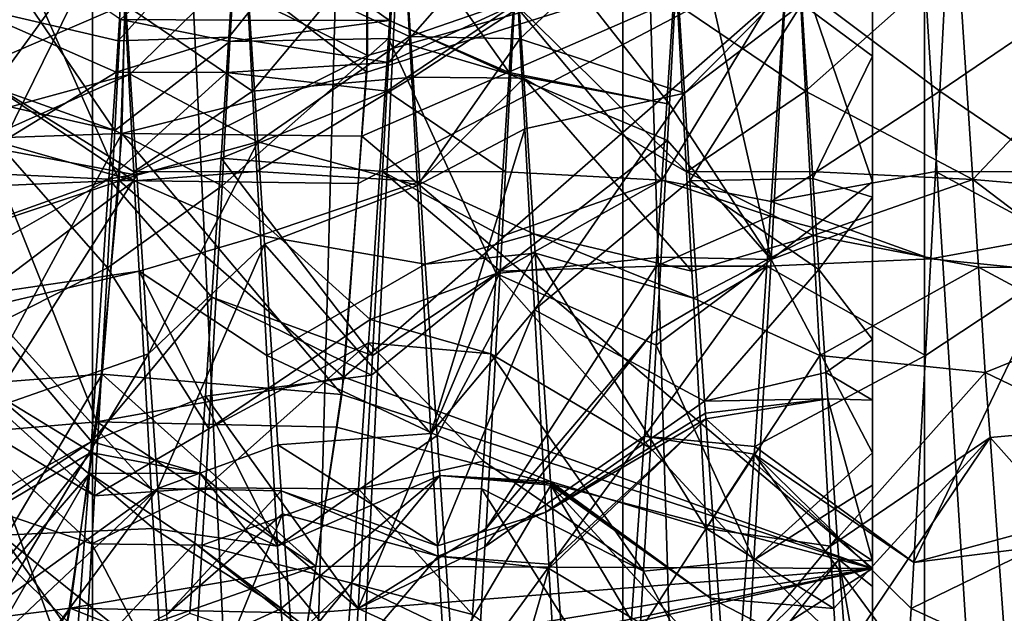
# Model space of a CAD drawing. Extents: x 0 to 200, y 18 to 95.
# Tile 195 of 256: x 161.76 to 163.54, y 83.46 to 84.53. Entities that reach past the tile are written whole.
import ezdxf

# ---------------------------------------------------------------- set-up
doc = ezdxf.new("R2010")
doc.units = 0

msp = doc.modelspace()

# ---------------------------------------------------------------- linework, layer by layer
for points in [[(160.768326, 68.227013, 40.697876), (161.278168, 94.527016, 39.506912), (161.88887, 68.227013, 38.36438)], [(161.88887, 68.227013, 53.63562), (161.278168, 94.527016, 52.493088), (160.768326, 68.227013, 51.302124)], [(161.278168, 94.527016, 39.506912), (161.88887, 94.527016, 38.36438), (161.88887, 68.227013, 38.36438)], [(161.88887, 94.527016, 53.63562), (161.278168, 94.527016, 52.493088), (161.88887, 68.227013, 53.63562)], [(161.88887, 68.227013, 38.36438), (162.595871, 94.527016, 37.278801), (163.393906, 68.227013, 36.258278)], [(161.88887, 94.527016, 38.36438), (162.595871, 94.527016, 37.278801), (161.88887, 68.227013, 38.36438)], [(162.595871, 94.527016, 54.721199), (161.88887, 94.527016, 53.63562), (161.88887, 68.227013, 53.63562)], [(163.393906, 68.227013, 55.741722), (162.595871, 94.527016, 54.721199), (161.88887, 68.227013, 53.63562)], [(162.595871, 94.527016, 37.278801), (163.393906, 94.527016, 36.258278), (163.393906, 68.227013, 36.258278)], [(163.393906, 94.527016, 55.741722), (162.595871, 94.527016, 54.721199), (163.393906, 68.227013, 55.741722)], [(163.393906, 68.227013, 36.258278), (164.277023, 94.527016, 35.310421), (165.238632, 68.227013, 34.442303)], [(163.393906, 94.527016, 36.258278), (164.277023, 94.527016, 35.310421), (163.393906, 68.227013, 36.258278)], [(164.277023, 94.527016, 56.689579), (163.393906, 94.527016, 55.741722), (163.393906, 68.227013, 55.741722)], [(165.238632, 68.227013, 57.557697), (164.277023, 94.527016, 56.689579), (163.393906, 68.227013, 55.741722)], [(162.848434, 93.22702, 38.331882), (161.658554, 68.227013, 40.620171), (162.848434, 68.227013, 38.331882)], [(162.848434, 93.22702, 38.331882), (161.658554, 93.22702, 40.620171), (161.658554, 68.227013, 40.620171)], [(161.658554, 93.22702, 51.379829), (162.848434, 68.227013, 53.668121), (161.658554, 68.227013, 51.379829)], [(161.658554, 93.22702, 51.379829), (162.848434, 93.22702, 53.668121), (162.848434, 68.227013, 53.668121)], [(164.432587, 93.22702, 36.296562), (162.848434, 68.227013, 38.331882), (164.432587, 68.227013, 36.296562)], [(164.432587, 93.22702, 36.296562), (162.848434, 93.22702, 38.331882), (162.848434, 68.227013, 38.331882)], [(162.848434, 93.22702, 53.668121), (164.432587, 68.227013, 55.703442), (162.848434, 68.227013, 53.668121)], [(162.848434, 93.22702, 53.668121), (164.432587, 93.22702, 55.703442), (164.432587, 68.227013, 55.703442)], [(162.135742, 84.502762, 43.52235), (162.447433, 84.892166, 43.004551), (162.424301, 84.456795, 43.015968)], [(162.150467, 84.732971, 43.503075), (162.447433, 84.892166, 43.004551), (162.135742, 84.502762, 43.52235)], [(162.447433, 84.892166, 43.004551), (162.661316, 84.726768, 43.008873), (162.424301, 84.456795, 43.015968)], [(161.642471, 84.868889, 48.995373), (161.93866, 84.727188, 48.48674), (161.669678, 84.357231, 48.972744)], [(162.955322, 84.810097, 43.000259), (162.661316, 84.727188, 43.51326), (162.93248, 84.381447, 43.025803)], [(162.955322, 84.810097, 43.000259), (162.93248, 84.381447, 43.025803), (163.116486, 84.100426, 43.067204)], [(163.147659, 84.684418, 43.039173), (162.955322, 84.810097, 43.000259), (163.116486, 84.100426, 43.067204)], [(161.947433, 84.561867, 48.995453), (161.646164, 84.788139, 48.489265), (161.668243, 84.441574, 48.481091)], [(161.952499, 84.769981, 49.600803), (161.742172, 84.770752, 49.738453), (161.731949, 84.321205, 49.716721)], [(161.942093, 84.328445, 49.578983), (161.952499, 84.769981, 49.600803), (161.731949, 84.321205, 49.716721)], [(162.385162, 84.439011, 49.488132), (161.952499, 84.769981, 49.600803), (161.942093, 84.328445, 49.578983)], [(162.385757, 84.727058, 49.489388), (161.952499, 84.769981, 49.600803), (162.385162, 84.439011, 49.488132)], [(162.166794, 84.640953, 48.49852), (162.448547, 84.757118, 48.999886), (162.462219, 84.503548, 48.960419)], [(162.448547, 84.757118, 48.999886), (162.658218, 84.57209, 48.995522), (162.462219, 84.503548, 48.960419)], [(162.658218, 84.57209, 48.995522), (162.936646, 84.758743, 48.499798), (162.662109, 84.49968, 48.984875)], [(162.662109, 84.49968, 48.984875), (162.936646, 84.758743, 48.499798), (162.959549, 84.401123, 48.467117)], [(162.936646, 84.758743, 48.499798), (163.168579, 84.612854, 48.492699), (162.959549, 84.401123, 48.467117)], [(161.661316, 84.727188, 43.51326), (161.642715, 84.43544, 43.517063), (161.929077, 84.333519, 43.056332)], [(161.652557, 84.561867, 43.004551), (161.949951, 84.727173, 43.503578), (161.935226, 84.496017, 43.510807)], [(161.939819, 84.534782, 43.045807), (161.661316, 84.727188, 43.51326), (161.929077, 84.333519, 43.056332)], [(161.93866, 84.727188, 48.48674), (161.957275, 84.43544, 48.482937), (161.669678, 84.357231, 48.972744)], [(161.949951, 84.727173, 43.503578), (162.150467, 84.732971, 43.503075), (161.935226, 84.496017, 43.510807)], [(162.150467, 84.732971, 43.503075), (162.135742, 84.502762, 43.52235), (161.935226, 84.496017, 43.510807)], [(161.93866, 84.727188, 48.48674), (162.166794, 84.640953, 48.49852), (161.957275, 84.43544, 48.482937)], [(162.150116, 84.729355, 43.000008), (161.939819, 84.534782, 43.045807), (162.139679, 84.533554, 43.016315)], [(162.161316, 84.727242, 48.991127), (161.947433, 84.561867, 48.995453), (162.178436, 84.405067, 48.982674)], [(162.150116, 84.729355, 43.000008), (162.139679, 84.533554, 43.016315), (162.4263, 84.53289, 43.510735)], [(162.43866, 84.726845, 43.51326), (162.150116, 84.729355, 43.000008), (162.4263, 84.53289, 43.510735)], [(162.449921, 84.728676, 48.483692), (162.161316, 84.727242, 48.991127), (162.178436, 84.405067, 48.982674)], [(162.469101, 84.430038, 48.452911), (162.449921, 84.728676, 48.483692), (162.178436, 84.405067, 48.982674)], [(162.343857, 83.887573, 42.602158), (163.299988, 84.727013, 42.5), (163.299988, 83.541435, 42.706917)], [(162.369385, 84.237801, 42.546387), (163.299988, 84.727013, 42.5), (162.343857, 83.887573, 42.602158)], [(162.386276, 84.469536, 42.509483), (163.299988, 84.727013, 42.5), (162.369385, 84.237801, 42.546387)], [(163.299988, 84.727013, 49.5), (162.376282, 84.323624, 49.468685), (163.299988, 83.541435, 49.293083)], [(163.299988, 84.727013, 49.5), (162.385162, 84.439011, 49.488132), (162.376282, 84.323624, 49.468685)], [(163.299988, 84.727013, 49.5), (162.385757, 84.727058, 49.489388), (162.385162, 84.439011, 49.488132)], [(162.385818, 84.683281, 42.51046), (163.299988, 84.727013, 42.5), (162.386276, 84.469536, 42.509483)], [(162.661316, 84.726768, 43.008873), (162.652557, 84.561867, 43.004551), (162.424301, 84.456795, 43.015968)], [(162.43866, 84.726845, 43.51326), (162.4263, 84.53289, 43.510735), (162.642929, 84.43882, 43.517017)], [(162.661316, 84.727188, 43.51326), (162.43866, 84.726845, 43.51326), (162.642929, 84.43882, 43.517017)], [(162.661011, 84.555939, 48.491611), (162.449921, 84.728676, 48.483692), (162.469101, 84.430038, 48.452911)], [(162.661316, 84.727188, 43.51326), (162.642929, 84.43882, 43.517017), (162.93248, 84.381447, 43.025803)], [(162.652557, 84.561867, 43.004551), (162.949951, 84.726997, 43.499977), (162.918686, 84.243591, 43.575405)], [(162.949951, 84.726997, 43.499977), (163.142883, 84.614403, 43.50256), (162.918686, 84.243591, 43.575405)], [(163.161316, 84.727226, 48.991123), (162.947433, 84.561867, 48.995453), (163.178436, 84.405067, 48.982674)], [(163.454834, 84.650215, 48.498878), (163.161316, 84.727226, 48.991123), (163.178436, 84.405067, 48.982674)], [(163.299988, 84.727013, 42.5), (163.299988, 84.687553, 43.270061), (163.299988, 83.541435, 42.706917)], [(163.299988, 84.212769, 48.62394), (163.299988, 84.727013, 49.5), (163.299988, 83.541435, 49.293083)], [(163.299988, 84.467865, 48.701984), (163.299988, 84.727013, 49.5), (163.299988, 84.212769, 48.62394)], [(163.299988, 84.603607, 48.714878), (163.299988, 84.727013, 49.5), (163.299988, 84.467865, 48.701984)], [(163.299988, 84.687553, 43.270061), (163.147659, 84.684418, 43.039173), (163.299988, 84.240799, 43.353294)], [(163.299988, 84.687553, 43.270061), (163.299988, 84.240799, 43.353294), (163.299988, 83.541435, 42.706917)], [(161.742188, 84.683296, 42.261555), (161.937119, 84.243172, 42.431526), (161.727051, 84.234314, 42.293762)], [(161.742188, 84.683296, 42.261555), (161.952499, 84.684059, 42.3992), (161.937119, 84.243172, 42.431526)], [(161.952499, 84.684059, 42.3992), (162.386276, 84.469536, 42.509483), (161.937119, 84.243172, 42.431526)], [(161.952499, 84.684059, 42.3992), (162.385818, 84.683281, 42.51046), (162.386276, 84.469536, 42.509483)], [(163.299988, 84.240799, 43.353294), (163.147659, 84.684418, 43.039173), (163.116486, 84.100426, 43.067204)], [(163.142883, 84.614403, 43.50256), (163.435806, 84.67337, 43.010288), (163.421555, 84.405067, 43.017326)], [(163.435806, 84.67337, 43.010288), (163.652557, 84.561867, 43.004551), (163.421555, 84.405067, 43.017326)], [(163.653564, 84.671478, 48.499268), (163.454834, 84.650215, 48.498878), (163.668274, 84.442719, 48.473141)], [(161.957275, 84.43544, 48.482937), (162.166794, 84.640953, 48.49852), (162.187927, 84.312889, 48.452869)], [(162.166794, 84.640953, 48.49852), (162.462219, 84.503548, 48.960419), (162.187927, 84.312889, 48.452869)], [(163.454834, 84.650215, 48.498878), (163.178436, 84.405067, 48.982674), (163.481201, 84.244736, 48.422985)], [(163.668274, 84.442719, 48.473141), (163.454834, 84.650215, 48.498878), (163.481201, 84.244736, 48.422985)], [(162.918686, 84.243591, 43.575405), (163.142883, 84.614403, 43.50256), (163.116486, 84.204941, 43.558617)], [(163.168579, 84.612854, 48.492699), (163.171768, 84.562897, 48.494606), (162.959549, 84.401123, 48.467117)], [(163.142883, 84.614403, 43.50256), (163.421555, 84.405067, 43.017326), (163.116486, 84.204941, 43.558617)], [(163.171768, 84.562897, 48.494606), (163.299988, 84.603607, 48.714878), (163.299988, 84.467865, 48.701984)], [(162.462219, 84.503548, 48.960419), (162.658218, 84.57209, 48.995522), (162.662109, 84.49968, 48.984875)], [(162.959549, 84.401123, 48.467117), (163.171768, 84.562897, 48.494606), (162.969696, 84.242706, 48.452641)], [(163.171768, 84.562897, 48.494606), (163.192215, 84.24662, 48.442513), (162.969696, 84.242706, 48.452641)], [(163.171768, 84.562897, 48.494606), (163.299988, 84.467865, 48.701984), (163.192215, 84.24662, 48.442513)], [(161.652557, 84.561867, 43.004551), (161.931488, 84.439293, 43.525089), (161.636322, 84.258972, 43.046116)], [(161.652557, 84.561867, 43.004551), (161.935226, 84.496017, 43.510807), (161.931488, 84.439293, 43.525089)], [(161.947433, 84.561867, 48.995453), (161.668243, 84.441574, 48.481091), (161.963669, 84.258972, 48.953884)], [(162.178436, 84.405067, 48.982674), (161.947433, 84.561867, 48.995453), (161.963669, 84.258972, 48.953884)], [(162.421555, 84.405067, 43.017326), (162.652557, 84.561867, 43.004551), (162.636322, 84.258972, 43.046116)], [(162.424301, 84.456795, 43.015968), (162.652557, 84.561867, 43.004551), (162.421555, 84.405067, 43.017326)], [(162.661011, 84.555939, 48.491611), (162.469101, 84.430038, 48.452911), (162.66922, 84.42865, 48.470985)], [(162.636322, 84.258972, 43.046116), (162.652557, 84.561867, 43.004551), (162.918686, 84.243591, 43.575405)], [(162.947433, 84.561867, 48.995453), (162.661011, 84.555939, 48.491611), (162.963669, 84.258972, 48.953884)], [(162.661011, 84.555939, 48.491611), (162.66922, 84.42865, 48.470985), (162.963669, 84.258972, 48.953884)], [(163.178436, 84.405067, 48.982674), (162.947433, 84.561867, 48.995453), (162.963669, 84.258972, 48.953884)], [(163.421555, 84.405067, 43.017326), (163.652557, 84.561867, 43.004551), (163.636322, 84.258972, 43.046116)], [(162.137619, 84.49498, 43.019527), (161.939819, 84.534782, 43.045807), (161.929077, 84.333519, 43.056332)], [(162.139679, 84.533554, 43.016315), (161.939819, 84.534782, 43.045807), (162.137619, 84.49498, 43.019527)], [(162.4263, 84.53289, 43.510735), (162.139679, 84.533554, 43.016315), (162.137619, 84.49498, 43.019527)], [(162.42421, 84.500221, 43.510307), (162.4263, 84.53289, 43.510735), (162.137619, 84.49498, 43.019527)], [(162.4263, 84.53289, 43.510735), (162.42421, 84.500221, 43.510307), (162.642715, 84.43544, 43.517063)], [(162.642929, 84.43882, 43.517017), (162.4263, 84.53289, 43.510735), (162.642715, 84.43544, 43.517063)], [(162.137619, 84.49498, 43.019527), (161.929077, 84.333519, 43.056332), (162.123672, 84.233391, 43.041313)], [(161.931488, 84.439293, 43.525089), (162.135742, 84.502762, 43.52235), (162.131622, 84.438431, 43.527737)], [(161.935226, 84.496017, 43.510807), (162.135742, 84.502762, 43.52235), (161.931488, 84.439293, 43.525089)], [(162.42421, 84.500221, 43.510307), (162.123672, 84.233391, 43.041313), (162.391144, 83.991608, 43.610611)], [(162.42421, 84.500221, 43.510307), (162.137619, 84.49498, 43.019527), (162.123672, 84.233391, 43.041313)], [(162.135742, 84.502762, 43.52235), (162.424301, 84.456795, 43.015968), (162.131622, 84.438431, 43.527737)], [(162.187927, 84.312889, 48.452869), (162.462219, 84.503548, 48.960419), (162.476746, 84.234192, 48.918488)], [(162.619156, 84.075104, 43.597931), (162.42421, 84.500221, 43.510307), (162.391144, 83.991608, 43.610611)], [(162.642715, 84.43544, 43.517063), (162.42421, 84.500221, 43.510307), (162.619156, 84.075104, 43.597931)], [(162.462219, 84.503548, 48.960419), (162.662109, 84.49968, 48.984875), (162.476746, 84.234192, 48.918488)], [(162.662109, 84.49968, 48.984875), (162.670853, 84.336639, 48.960896), (162.476746, 84.234192, 48.918488)], [(162.662109, 84.49968, 48.984875), (162.959549, 84.401123, 48.467117), (162.670853, 84.336639, 48.960896)], [(161.937119, 84.243172, 42.431526), (162.386276, 84.469536, 42.509483), (162.369385, 84.237801, 42.546387)], [(162.131622, 84.438431, 43.527737), (162.424301, 84.456795, 43.015968), (162.421555, 84.405067, 43.017326)], [(163.192215, 84.24662, 48.442513), (163.299988, 84.467865, 48.701984), (163.299988, 84.212769, 48.62394)], [(161.636322, 84.258972, 43.046116), (161.931488, 84.439293, 43.525089), (161.918732, 84.245773, 43.573814)], [(161.668243, 84.441574, 48.481091), (161.675873, 84.324371, 48.457676), (161.964539, 84.242805, 48.951668)], [(161.963669, 84.258972, 48.953884), (161.668243, 84.441574, 48.481091), (161.964539, 84.242805, 48.951668)], [(161.931488, 84.439293, 43.525089), (162.131622, 84.438431, 43.527737), (161.918732, 84.245773, 43.573814)], [(162.131622, 84.438431, 43.527737), (162.121704, 84.283394, 43.540718), (161.918732, 84.245773, 43.573814)], [(162.385162, 84.439011, 49.488132), (161.942093, 84.328445, 49.578983), (162.376282, 84.323624, 49.468685)], [(162.131622, 84.438431, 43.527737), (162.421555, 84.405067, 43.017326), (162.121704, 84.283394, 43.540718)], [(162.642929, 84.43882, 43.517017), (162.642715, 84.43544, 43.517063), (162.93248, 84.381447, 43.025803)], [(163.668274, 84.442719, 48.473141), (163.481201, 84.244736, 48.422985), (163.682083, 84.228081, 48.448627)], [(161.642715, 84.43544, 43.517063), (161.640305, 84.398582, 43.525333), (161.929077, 84.333519, 43.056332)], [(161.669678, 84.357231, 48.972744), (161.957275, 84.43544, 48.482937), (161.672256, 84.3088, 48.970604)], [(161.672256, 84.3088, 48.970604), (161.957275, 84.43544, 48.482937), (161.969223, 84.252617, 48.44191)], [(161.957275, 84.43544, 48.482937), (162.187927, 84.312889, 48.452869), (161.969223, 84.252617, 48.44191)], [(162.469101, 84.430038, 48.452911), (162.178436, 84.405067, 48.982674), (162.18631, 84.259285, 48.954815)], [(162.469101, 84.430038, 48.452911), (162.18631, 84.259285, 48.954815), (162.481247, 84.241173, 48.433445)], [(162.66922, 84.42865, 48.470985), (162.469101, 84.430038, 48.452911), (162.481247, 84.241173, 48.433445)], [(162.66922, 84.42865, 48.470985), (162.481247, 84.241173, 48.433445), (162.687439, 84.146454, 48.425255)], [(162.92897, 84.31572, 43.02972), (162.642715, 84.43544, 43.517063), (162.619156, 84.075104, 43.597931)], [(162.93248, 84.381447, 43.025803), (162.642715, 84.43544, 43.517063), (162.92897, 84.31572, 43.02972)], [(162.66922, 84.42865, 48.470985), (162.687439, 84.146454, 48.425255), (162.973312, 84.079132, 48.929207)], [(162.963669, 84.258972, 48.953884), (162.66922, 84.42865, 48.470985), (162.973312, 84.079132, 48.929207)], [(162.18631, 84.259285, 48.954815), (162.178436, 84.405067, 48.982674), (161.963669, 84.258972, 48.953884)], [(162.121704, 84.283394, 43.540718), (162.421555, 84.405067, 43.017326), (162.413681, 84.259285, 43.045185)], [(162.413681, 84.259285, 43.045185), (162.421555, 84.405067, 43.017326), (162.636322, 84.258972, 43.046116)], [(163.18631, 84.259285, 48.954815), (163.178436, 84.405067, 48.982674), (162.963669, 84.258972, 48.953884)], [(163.421555, 84.405067, 43.017326), (163.413681, 84.259285, 43.045185), (163.116486, 84.204941, 43.558617)], [(163.178436, 84.405067, 48.982674), (163.18631, 84.259285, 48.954815), (163.481201, 84.244736, 48.422985)], [(163.413681, 84.259285, 43.045185), (163.421555, 84.405067, 43.017326), (163.636322, 84.258972, 43.046116)], [(161.915833, 84.085098, 43.069317), (161.640305, 84.398582, 43.525333), (161.60965, 83.929604, 43.630585)], [(161.929077, 84.333519, 43.056332), (161.640305, 84.398582, 43.525333), (161.915833, 84.085098, 43.069317)], [(162.670853, 84.336639, 48.960896), (162.959549, 84.401123, 48.467117), (162.688431, 84.009315, 48.912758)], [(162.959549, 84.401123, 48.467117), (162.969696, 84.242706, 48.452641), (162.688431, 84.009315, 48.912758)], [(162.93248, 84.381447, 43.025803), (162.92897, 84.31572, 43.02972), (163.116486, 84.100426, 43.067204)], [(162.123672, 84.233391, 43.041313), (161.929077, 84.333519, 43.056332), (161.915833, 84.085098, 43.069317)], [(162.476746, 84.234192, 48.918488), (162.670853, 84.336639, 48.960896), (162.500961, 83.785263, 48.84861)], [(162.670853, 84.336639, 48.960896), (162.688431, 84.009315, 48.912758), (162.500961, 83.785263, 48.84861)], [(161.964539, 84.242805, 48.951668), (161.675873, 84.324371, 48.457676), (161.694489, 84.038315, 48.400536)], [(161.906647, 83.892738, 49.503288), (161.942093, 84.328445, 49.578983), (161.697067, 83.876709, 49.641144)], [(161.942093, 84.328445, 49.578983), (161.731949, 84.321205, 49.716721), (161.697067, 83.876709, 49.641144)], [(161.942093, 84.328445, 49.578983), (161.906647, 83.892738, 49.503288), (162.34024, 83.85585, 49.389847)], [(162.376282, 84.323624, 49.468685), (161.942093, 84.328445, 49.578983), (162.34024, 83.85585, 49.389847)], [(162.376282, 84.323624, 49.468685), (162.34024, 83.85585, 49.389847), (163.299988, 83.541435, 49.293083)], [(162.917435, 84.104706, 43.080082), (162.92897, 84.31572, 43.02972), (162.619156, 84.075104, 43.597931)], [(162.92897, 84.31572, 43.02972), (162.917435, 84.104706, 43.080082), (163.116486, 84.100426, 43.067204)], [(161.672256, 84.3088, 48.970604), (161.969223, 84.252617, 48.44191), (161.680542, 84.156441, 48.936146)], [(161.969223, 84.252617, 48.44191), (162.187927, 84.312889, 48.452869), (161.990341, 83.929604, 48.369419)], [(162.187927, 84.312889, 48.452869), (162.199844, 84.127716, 48.427105), (161.990341, 83.929604, 48.369419)], [(162.187927, 84.312889, 48.452869), (162.476746, 84.234192, 48.918488), (162.199844, 84.127716, 48.427105)], [(161.918732, 84.245773, 43.573814), (162.121704, 84.283394, 43.540718), (162.105057, 84.032005, 43.609169)], [(162.105057, 84.032005, 43.609169), (162.121704, 84.283394, 43.540718), (162.395676, 83.92646, 43.108788)], [(162.121704, 84.283394, 43.540718), (162.413681, 84.259285, 43.045185), (162.395676, 83.92646, 43.108788)], [(161.626678, 84.079132, 43.070793), (161.918732, 84.245773, 43.573814), (161.887436, 83.771111, 43.693329)], [(161.630066, 84.142365, 43.062119), (161.918732, 84.245773, 43.573814), (161.626678, 84.079132, 43.070793)], [(161.636322, 84.258972, 43.046116), (161.918732, 84.245773, 43.573814), (161.630066, 84.142365, 43.062119)], [(161.680542, 84.156441, 48.936146), (161.969223, 84.252617, 48.44191), (161.698471, 83.827438, 48.86174)], [(161.973312, 84.079132, 48.929207), (161.964539, 84.242805, 48.951668), (161.694489, 84.038315, 48.400536)], [(161.969223, 84.252617, 48.44191), (161.990341, 83.929604, 48.369419), (161.698471, 83.827438, 48.86174)], [(161.727051, 84.234314, 42.293762), (161.937119, 84.243172, 42.431526), (161.896713, 83.806442, 42.518356)], [(161.918732, 84.245773, 43.573814), (162.105057, 84.032005, 43.609169), (161.887436, 83.771111, 43.693329)], [(161.937119, 84.243172, 42.431526), (162.343857, 83.887573, 42.602158), (161.896713, 83.806442, 42.518356)], [(161.937119, 84.243172, 42.431526), (162.369385, 84.237801, 42.546387), (162.343857, 83.887573, 42.602158)], [(162.18631, 84.259285, 48.954815), (161.963669, 84.258972, 48.953884), (161.964539, 84.242805, 48.951668)], [(162.18631, 84.259285, 48.954815), (161.964539, 84.242805, 48.951668), (162.192566, 84.143562, 48.932701)], [(162.192566, 84.143562, 48.932701), (161.964539, 84.242805, 48.951668), (161.973312, 84.079132, 48.929207)], [(162.481247, 84.241173, 48.433445), (162.18631, 84.259285, 48.954815), (162.192566, 84.143562, 48.932701)], [(162.413681, 84.259285, 43.045185), (162.626678, 84.079132, 43.070793), (162.395676, 83.92646, 43.108788)], [(162.413681, 84.259285, 43.045185), (162.630066, 84.142395, 43.062111), (162.626678, 84.079132, 43.070793)], [(162.413681, 84.259285, 43.045185), (162.636322, 84.258972, 43.046116), (162.630066, 84.142395, 43.062111)], [(162.918686, 84.243591, 43.575405), (162.90863, 84.088249, 43.599644), (162.626678, 84.079132, 43.070793)], [(162.630066, 84.142395, 43.062111), (162.918686, 84.243591, 43.575405), (162.626678, 84.079132, 43.070793)], [(162.636322, 84.258972, 43.046116), (162.918686, 84.243591, 43.575405), (162.630066, 84.142395, 43.062111)], [(162.688431, 84.009315, 48.912758), (162.969696, 84.242706, 48.452641), (162.99617, 83.844162, 48.335968)], [(162.918686, 84.243591, 43.575405), (163.114792, 84.178787, 43.562195), (162.90863, 84.088249, 43.599644)], [(162.918686, 84.243591, 43.575405), (163.116486, 84.204941, 43.558617), (163.114792, 84.178787, 43.562195)], [(163.18631, 84.259285, 48.954815), (162.963669, 84.258972, 48.953884), (163.192566, 84.143616, 48.932713)], [(163.192566, 84.143616, 48.932713), (162.963669, 84.258972, 48.953884), (162.973312, 84.079132, 48.929207)], [(162.969696, 84.242706, 48.452641), (163.192215, 84.24662, 48.442513), (163.20282, 84.082405, 48.415466)], [(162.969696, 84.242706, 48.452641), (163.20282, 84.082405, 48.415466), (162.99617, 83.844162, 48.335968)], [(163.116486, 84.204941, 43.558617), (163.413681, 84.259285, 43.045185), (163.405151, 84.101685, 43.075302)], [(163.481201, 84.244736, 48.422985), (163.18631, 84.259285, 48.954815), (163.192566, 84.143616, 48.932713)], [(163.192215, 84.24662, 48.442513), (163.299988, 84.212769, 48.62394), (163.20282, 84.082405, 48.415466)], [(163.481201, 84.244736, 48.422985), (163.192566, 84.143616, 48.932713), (163.491501, 84.086426, 48.393353)], [(163.413681, 84.259285, 43.045185), (163.630066, 84.142342, 43.062122), (163.405151, 84.101685, 43.075302)], [(163.413681, 84.259285, 43.045185), (163.636322, 84.258972, 43.046116), (163.630066, 84.142342, 43.062122)], [(163.481201, 84.244736, 48.422985), (163.491501, 84.086426, 48.393353), (163.691605, 84.085243, 48.405083)], [(163.682083, 84.228081, 48.448627), (163.481201, 84.244736, 48.422985), (163.691605, 84.085243, 48.405083)], [(161.727051, 84.234314, 42.293762), (161.896713, 83.806442, 42.518356), (161.687286, 83.788483, 42.38052)], [(162.123672, 84.233391, 43.041313), (161.915833, 84.085098, 43.069317), (162.099518, 83.793877, 43.157944)], [(162.391144, 83.991608, 43.610611), (162.123672, 84.233391, 43.041313), (162.099518, 83.793877, 43.157944)], [(162.481247, 84.241173, 48.433445), (162.192566, 84.143562, 48.932701), (162.490829, 84.092041, 48.418072)], [(162.199844, 84.127716, 48.427105), (162.476746, 84.234192, 48.918488), (162.500961, 83.785263, 48.84861)], [(162.687439, 84.146454, 48.425255), (162.481247, 84.241173, 48.433445), (162.490829, 84.092041, 48.418072)], [(163.299988, 84.169121, 43.382343), (163.299988, 84.240799, 43.353294), (163.116486, 84.100426, 43.067204)], [(163.299988, 84.240799, 43.353294), (163.299988, 84.169121, 43.382343), (163.299988, 83.541435, 42.706917)], [(163.20282, 84.082405, 48.415466), (163.299988, 84.212769, 48.62394), (163.299988, 83.955635, 48.545277)], [(163.299988, 83.955635, 48.545277), (163.299988, 84.212769, 48.62394), (163.299988, 83.541435, 49.293083)], [(163.114792, 84.178787, 43.562195), (163.116486, 84.204941, 43.558617), (163.405151, 84.101685, 43.075302)], [(162.90863, 84.088249, 43.599644), (163.114792, 84.178787, 43.562195), (163.108719, 84.08802, 43.591599)], [(163.114792, 84.178787, 43.562195), (163.405151, 84.101685, 43.075302), (163.108719, 84.08802, 43.591599)], [(163.299988, 84.169121, 43.382343), (163.116486, 84.100426, 43.067204), (163.299988, 83.750191, 43.552132)], [(163.299988, 84.169121, 43.382343), (163.299988, 83.750191, 43.552132), (163.299988, 83.541435, 42.706917)], [(162.192566, 84.143562, 48.932701), (161.973312, 84.079132, 48.929207), (162.204315, 83.92646, 48.891212)], [(162.490829, 84.092041, 48.418072), (162.192566, 84.143562, 48.932701), (162.204315, 83.92646, 48.891212)], [(162.689667, 84.111786, 48.419636), (162.687439, 84.146454, 48.425255), (162.490829, 84.092041, 48.418072)], [(162.687439, 84.146454, 48.425255), (162.689667, 84.111786, 48.419636), (162.976028, 84.030212, 48.914127)], [(162.973312, 84.079132, 48.929207), (162.687439, 84.146454, 48.425255), (162.976028, 84.030212, 48.914127)], [(163.192566, 84.143616, 48.932713), (162.973312, 84.079132, 48.929207), (162.976028, 84.030212, 48.914127)], [(163.192566, 84.143616, 48.932713), (162.976028, 84.030212, 48.914127), (163.204315, 83.92646, 48.891212)], [(163.491501, 84.086426, 48.393353), (163.192566, 84.143616, 48.932713), (163.204315, 83.92646, 48.891212)], [(163.405151, 84.101685, 43.075302), (163.630066, 84.142342, 43.062122), (163.626678, 84.079132, 43.070793)], [(161.990341, 83.929604, 48.369419), (162.199844, 84.127716, 48.427105), (162.007416, 83.685959, 48.258118)], [(162.199844, 84.127716, 48.427105), (162.224426, 83.765076, 48.296394), (162.007416, 83.685959, 48.258118)], [(162.199844, 84.127716, 48.427105), (162.500961, 83.785263, 48.84861), (162.224426, 83.765076, 48.296394)], [(162.689667, 84.111786, 48.419636), (162.490829, 84.092041, 48.418072), (162.512436, 83.781952, 48.282963)], [(162.689667, 84.111786, 48.419636), (162.512436, 83.781952, 48.282963), (162.717545, 83.698624, 48.276234)], [(162.917435, 84.104706, 43.080082), (162.619156, 84.075104, 43.597931), (162.908707, 83.944984, 43.118202)], [(162.689667, 84.111786, 48.419636), (162.717545, 83.698624, 48.276234), (162.999191, 83.61348, 48.785686)], [(162.976028, 84.030212, 48.914127), (162.689667, 84.111786, 48.419636), (162.999191, 83.61348, 48.785686)], [(163.116486, 84.100426, 43.067204), (162.917435, 84.104706, 43.080082), (162.908707, 83.944984, 43.118202)], [(163.116486, 84.100426, 43.067204), (162.908707, 83.944984, 43.118202), (163.085388, 83.556396, 43.278877)], [(163.299988, 83.750191, 43.552132), (163.116486, 84.100426, 43.067204), (163.085388, 83.556396, 43.278877)], [(163.108719, 84.08802, 43.591599), (163.405151, 84.101685, 43.075302), (163.395676, 83.92646, 43.108788)], [(163.405151, 84.101685, 43.075302), (163.626678, 84.079132, 43.070793), (163.395676, 83.92646, 43.108788)], [(161.915833, 84.085098, 43.069317), (161.60965, 83.929604, 43.630585), (161.892609, 83.672791, 43.212818)], [(162.099518, 83.793877, 43.157944), (161.915833, 84.085098, 43.069317), (161.892609, 83.672791, 43.212818)], [(162.490829, 84.092041, 48.418072), (162.204315, 83.92646, 48.891212), (162.512436, 83.781952, 48.282963)], [(162.90863, 84.088249, 43.599644), (162.900726, 83.966194, 43.618687), (162.6008, 83.61348, 43.214314)], [(162.626678, 84.079132, 43.070793), (162.90863, 84.088249, 43.599644), (162.6008, 83.61348, 43.214314)], [(162.887482, 83.780777, 43.711308), (163.108719, 84.08802, 43.591599), (163.086868, 83.76194, 43.697235)], [(162.900726, 83.966194, 43.618687), (163.108719, 84.08802, 43.591599), (162.887482, 83.780777, 43.711308)], [(162.90863, 84.088249, 43.599644), (163.108719, 84.08802, 43.591599), (162.900726, 83.966194, 43.618687)], [(163.20282, 84.082405, 48.415466), (163.215561, 83.895874, 48.344265), (162.99617, 83.844162, 48.335968)], [(163.108719, 84.08802, 43.591599), (163.395676, 83.92646, 43.108788), (163.086868, 83.76194, 43.697235)], [(163.20282, 84.082405, 48.415466), (163.299988, 83.955635, 48.545277), (163.215561, 83.895874, 48.344265)], [(163.491501, 84.086426, 48.393353), (163.204315, 83.92646, 48.891212), (163.503906, 83.89566, 48.357643)], [(163.698959, 83.974968, 48.371464), (163.491501, 84.086426, 48.393353), (163.503906, 83.89566, 48.357643)], [(163.691605, 84.085243, 48.405083), (163.491501, 84.086426, 48.393353), (163.698959, 83.974968, 48.371464)], [(161.626678, 84.079132, 43.070793), (161.887436, 83.771111, 43.693329), (161.6008, 83.61348, 43.214314)], [(161.973312, 84.079132, 48.929207), (161.694489, 84.038315, 48.400536), (161.69606, 84.014107, 48.395699)], [(161.973312, 84.079132, 48.929207), (161.69606, 84.014107, 48.395699), (161.995193, 83.685486, 48.807877)], [(162.204315, 83.92646, 48.891212), (161.973312, 84.079132, 48.929207), (162.223816, 83.581505, 48.764736)], [(161.973312, 84.079132, 48.929207), (161.995193, 83.685486, 48.807877), (162.223816, 83.581505, 48.764736)], [(162.626678, 84.079132, 43.070793), (162.6008, 83.61348, 43.214314), (162.369797, 83.468979, 43.27652)], [(162.393661, 83.890755, 43.121876), (162.626678, 84.079132, 43.070793), (162.369797, 83.468979, 43.27652)], [(162.619156, 84.075104, 43.597931), (162.391144, 83.991608, 43.610611), (162.60965, 83.929604, 43.630585)], [(162.395676, 83.92646, 43.108788), (162.626678, 84.079132, 43.070793), (162.393661, 83.890755, 43.121876)], [(162.619156, 84.075104, 43.597931), (162.60965, 83.929604, 43.630585), (162.898544, 83.758904, 43.162617)], [(162.908707, 83.944984, 43.118202), (162.619156, 84.075104, 43.597931), (162.898544, 83.758904, 43.162617)], [(163.626678, 84.079132, 43.070793), (163.6008, 83.61348, 43.214314), (163.374496, 83.552101, 43.246044)], [(163.395676, 83.92646, 43.108788), (163.626678, 84.079132, 43.070793), (163.374496, 83.552101, 43.246044)], [(162.105057, 84.032005, 43.609169), (162.093185, 83.852905, 43.657932), (161.887436, 83.771111, 43.693329)], [(162.105057, 84.032005, 43.609169), (162.393661, 83.890755, 43.121876), (162.093185, 83.852905, 43.657932)], [(162.105057, 84.032005, 43.609169), (162.395676, 83.92646, 43.108788), (162.393661, 83.890755, 43.121876)], [(163.204315, 83.92646, 48.891212), (162.976028, 84.030212, 48.914127), (162.999191, 83.61348, 48.785686)], [(161.69606, 84.014107, 48.395699), (161.706573, 83.861382, 48.335011), (161.995193, 83.685486, 48.807877)], [(162.500961, 83.785263, 48.84861), (162.688431, 84.009315, 48.912758), (162.513199, 83.58197, 48.741726)], [(162.688431, 84.009315, 48.912758), (162.708954, 83.643188, 48.789761), (162.513199, 83.58197, 48.741726)], [(162.688431, 84.009315, 48.912758), (162.99617, 83.844162, 48.335968), (162.708954, 83.643188, 48.789761)], [(162.388214, 83.949242, 43.628647), (162.391144, 83.991608, 43.610611), (162.099518, 83.793877, 43.157944)], [(162.391144, 83.991608, 43.610611), (162.388214, 83.949242, 43.628647), (162.60965, 83.929604, 43.630585)], [(162.900726, 83.966194, 43.618687), (162.887482, 83.780777, 43.711308), (162.598816, 83.580193, 43.230873)], [(162.6008, 83.61348, 43.214314), (162.900726, 83.966194, 43.618687), (162.598816, 83.580193, 43.230873)], [(163.698959, 83.974968, 48.371464), (163.503906, 83.89566, 48.357643), (163.710846, 83.796532, 48.317066)], [(162.388214, 83.949242, 43.628647), (162.093658, 83.687233, 43.186245), (162.369904, 83.685219, 43.741035)], [(162.388214, 83.949242, 43.628647), (162.099518, 83.793877, 43.157944), (162.093658, 83.687233, 43.186245)], [(162.596024, 83.735321, 43.719334), (162.388214, 83.949242, 43.628647), (162.369904, 83.685219, 43.741035)], [(162.60965, 83.929604, 43.630585), (162.388214, 83.949242, 43.628647), (162.596024, 83.735321, 43.719334)], [(162.908707, 83.944984, 43.118202), (162.898544, 83.758904, 43.162617), (163.085388, 83.556396, 43.278877)], [(163.215561, 83.895874, 48.344265), (163.299988, 83.955635, 48.545277), (163.299988, 83.845879, 48.487499)], [(163.299988, 83.845879, 48.487499), (163.299988, 83.955635, 48.545277), (163.299988, 83.541435, 49.293083)], [(161.60965, 83.929604, 43.630585), (161.603806, 83.846252, 43.668659), (161.892609, 83.672791, 43.212818)], [(161.698471, 83.827438, 48.86174), (161.990341, 83.929604, 48.369419), (161.718643, 83.477463, 48.714069)], [(161.990341, 83.929604, 48.369419), (162.007416, 83.685959, 48.258118), (161.718643, 83.477463, 48.714069)], [(162.512436, 83.781952, 48.282963), (162.204315, 83.92646, 48.891212), (162.223816, 83.581505, 48.764736)], [(162.60965, 83.929604, 43.630585), (162.596024, 83.735321, 43.719334), (162.885574, 83.536079, 43.26173)], [(162.898544, 83.758904, 43.162617), (162.60965, 83.929604, 43.630585), (162.885574, 83.536079, 43.26173)], [(163.204315, 83.92646, 48.891212), (162.999191, 83.61348, 48.785686), (163.223831, 83.581474, 48.764729)], [(163.086868, 83.76194, 43.697235), (163.395676, 83.92646, 43.108788), (163.374496, 83.552101, 43.246044)], [(163.503906, 83.89566, 48.357643), (163.204315, 83.92646, 48.891212), (163.223831, 83.581474, 48.764729)], [(161.848831, 83.469391, 49.374733), (161.906647, 83.892738, 49.503288), (161.64003, 83.443092, 49.512207)], [(161.906647, 83.892738, 49.503288), (161.697067, 83.876709, 49.641144), (161.64003, 83.443092, 49.512207)], [(162.293152, 83.545364, 49.281784), (161.906647, 83.892738, 49.503288), (161.848831, 83.469391, 49.374733)], [(161.896713, 83.806442, 42.518356), (162.343857, 83.887573, 42.602158), (162.330399, 83.796951, 42.632942)], [(162.34024, 83.85585, 49.389847), (161.906647, 83.892738, 49.503288), (162.293152, 83.545364, 49.281784)], [(162.093185, 83.852905, 43.657932), (162.393661, 83.890755, 43.121876), (162.369797, 83.468979, 43.27652)], [(162.330399, 83.796951, 42.632942), (162.343857, 83.887573, 42.602158), (163.299988, 83.541435, 42.706917)], [(163.215561, 83.895874, 48.344265), (163.218811, 83.848175, 48.326061), (162.99617, 83.844162, 48.335968)], [(163.218811, 83.848175, 48.326061), (163.215561, 83.895874, 48.344265), (163.299988, 83.845879, 48.487499)], [(163.512421, 83.778381, 48.294624), (163.503906, 83.89566, 48.357643), (163.223831, 83.581474, 48.764729)], [(163.710846, 83.796532, 48.317066), (163.503906, 83.89566, 48.357643), (163.512421, 83.778381, 48.294624)], [(161.999191, 83.61348, 48.785686), (161.706573, 83.861382, 48.335011), (161.724442, 83.601555, 48.231762)], [(161.995193, 83.685486, 48.807877), (161.706573, 83.861382, 48.335011), (161.999191, 83.61348, 48.785686)], [(161.887436, 83.771111, 43.693329), (162.093185, 83.852905, 43.657932), (162.083344, 83.713875, 43.724934)], [(162.083344, 83.713875, 43.724934), (162.093185, 83.852905, 43.657932), (162.369797, 83.468979, 43.27652)], [(162.34024, 83.85585, 49.389847), (162.293152, 83.545364, 49.281784), (163.299988, 83.541435, 49.293083)], [(161.603806, 83.846252, 43.668659), (161.59256, 83.685959, 43.741882), (161.887711, 83.585678, 43.243137)], [(161.892609, 83.672791, 43.212818), (161.603806, 83.846252, 43.668659), (161.887711, 83.585678, 43.243137)], [(162.99617, 83.844162, 48.335968), (162.997635, 83.822189, 48.329536), (162.708954, 83.643188, 48.789761)], [(162.99617, 83.844162, 48.335968), (163.218811, 83.848175, 48.326061), (162.997635, 83.822189, 48.329536)], [(162.997635, 83.822189, 48.329536), (163.218811, 83.848175, 48.326061), (162.998291, 83.812202, 48.326611)], [(162.998291, 83.812202, 48.326611), (163.218811, 83.848175, 48.326061), (163.235886, 83.598175, 48.230633)], [(163.235886, 83.598175, 48.230633), (163.218811, 83.848175, 48.326061), (163.299988, 83.554916, 48.334335)], [(163.218811, 83.848175, 48.326061), (163.299988, 83.845879, 48.487499), (163.299988, 83.554916, 48.334335)], [(163.299988, 83.554916, 48.334335), (163.299988, 83.845879, 48.487499), (163.299988, 83.541435, 49.293083)], [(162.997635, 83.822189, 48.329536), (162.998291, 83.812202, 48.326611), (162.708954, 83.643188, 48.789761)], [(161.687286, 83.788483, 42.38052), (161.896713, 83.806442, 42.518356), (161.834381, 83.383522, 42.658482)], [(161.896713, 83.806442, 42.518356), (162.293076, 83.545341, 42.718407), (161.834381, 83.383522, 42.658482)], [(161.896713, 83.806442, 42.518356), (162.330399, 83.796951, 42.632942), (162.293076, 83.545341, 42.718407)], [(162.708954, 83.643188, 48.789761), (162.998291, 83.812202, 48.326611), (162.714218, 83.549294, 48.758221)], [(162.714218, 83.549294, 48.758221), (162.998291, 83.812202, 48.326611), (162.714676, 83.541222, 48.755508)], [(162.714676, 83.541222, 48.755508), (162.998291, 83.812202, 48.326611), (163.031357, 83.352013, 48.087914)], [(162.998291, 83.812202, 48.326611), (163.235886, 83.598175, 48.230633), (163.031357, 83.352013, 48.087914)], [(161.687286, 83.788483, 42.38052), (161.834381, 83.383522, 42.658482), (161.625763, 83.354866, 42.521221)], [(162.093658, 83.687233, 43.186245), (162.099518, 83.793877, 43.157944), (161.892609, 83.672791, 43.212818)], [(162.517487, 83.70948, 48.251389), (162.512436, 83.781952, 48.282963), (162.223816, 83.581505, 48.764736)], [(162.224426, 83.765076, 48.296394), (162.500961, 83.785263, 48.84861), (162.513199, 83.58197, 48.741726)], [(162.293076, 83.545341, 42.718407), (162.330399, 83.796951, 42.632942), (163.299988, 83.541435, 42.706917)], [(162.512436, 83.781952, 48.282963), (162.517487, 83.70948, 48.251389), (162.717545, 83.698624, 48.276234)], [(162.887482, 83.780777, 43.711308), (162.860245, 83.399467, 43.901791), (162.586319, 83.369392, 43.335728)], [(162.598816, 83.580193, 43.230873), (162.887482, 83.780777, 43.711308), (162.586319, 83.369392, 43.335728)], [(162.887482, 83.780777, 43.711308), (163.085876, 83.748344, 43.704422), (162.860245, 83.399467, 43.901791)], [(162.887482, 83.780777, 43.711308), (163.086868, 83.76194, 43.697235), (163.085876, 83.748344, 43.704422)], [(163.710846, 83.796532, 48.317066), (163.512421, 83.778381, 48.294624), (163.729568, 83.53479, 48.183563)], [(161.887436, 83.771111, 43.693329), (161.886124, 83.75106, 43.698376), (161.598831, 83.580254, 43.230843)], [(161.6008, 83.61348, 43.214314), (161.887436, 83.771111, 43.693329), (161.598831, 83.580254, 43.230843)], [(161.886124, 83.75106, 43.698376), (161.887436, 83.771111, 43.693329), (162.083344, 83.713875, 43.724934)], [(162.007416, 83.685959, 48.258118), (162.224426, 83.765076, 48.296394), (162.230072, 83.681801, 48.26638)], [(162.230072, 83.681801, 48.26638), (162.224426, 83.765076, 48.296394), (162.513199, 83.58197, 48.741726)], [(163.085876, 83.748344, 43.704422), (163.086868, 83.76194, 43.697235), (163.374496, 83.552101, 43.246044)], [(163.512421, 83.778381, 48.294624), (163.223831, 83.581474, 48.764729), (163.230194, 83.468979, 48.72348)], [(163.512421, 83.778381, 48.294624), (163.230194, 83.468979, 48.72348), (163.236313, 83.368568, 48.666782)], [(163.540283, 83.394417, 48.088295), (163.512421, 83.778381, 48.294624), (163.236313, 83.368568, 48.666782)], [(163.729568, 83.53479, 48.183563), (163.512421, 83.778381, 48.294624), (163.540283, 83.394417, 48.088295)], [(161.886124, 83.75106, 43.698376), (161.88327, 83.713104, 43.721909), (161.586319, 83.369392, 43.335728)], [(161.598831, 83.580254, 43.230843), (161.886124, 83.75106, 43.698376), (161.586319, 83.369392, 43.335728)], [(161.886124, 83.75106, 43.698376), (162.083344, 83.713875, 43.724934), (161.88327, 83.713104, 43.721909)], [(162.860245, 83.399467, 43.901791), (163.085876, 83.748344, 43.704422), (163.060394, 83.394402, 43.891529)], [(163.085388, 83.556396, 43.278877), (162.898544, 83.758904, 43.162617), (162.885574, 83.536079, 43.26173)], [(163.060394, 83.394402, 43.891529), (163.085876, 83.748344, 43.704422), (163.363678, 83.368568, 43.333218)], [(163.299988, 83.69223, 43.589634), (163.299988, 83.750191, 43.552132), (163.085388, 83.556396, 43.278877)], [(163.085876, 83.748344, 43.704422), (163.369797, 83.468979, 43.27652), (163.363678, 83.368568, 43.333218)], [(163.085876, 83.748344, 43.704422), (163.374496, 83.552101, 43.246044), (163.369797, 83.468979, 43.27652)], [(163.299988, 83.750191, 43.552132), (163.299988, 83.69223, 43.589634), (163.299988, 83.541435, 42.706917)], [(162.592575, 83.685959, 43.741882), (162.596024, 83.735321, 43.719334), (162.369904, 83.685219, 43.741035)], [(162.596024, 83.735321, 43.719334), (162.592575, 83.685959, 43.741882), (162.885574, 83.536079, 43.26173)], [(161.88327, 83.713104, 43.721909), (161.856186, 83.352913, 43.945229), (161.574921, 83.177208, 43.431324)], [(161.586319, 83.369392, 43.335728), (161.88327, 83.713104, 43.721909), (161.574921, 83.177208, 43.431324)], [(161.88327, 83.713104, 43.721909), (162.074341, 83.587013, 43.786068), (161.856186, 83.352913, 43.945229)], [(161.88327, 83.713104, 43.721909), (162.083344, 83.713875, 43.724934), (162.074341, 83.587013, 43.786068)], [(162.074341, 83.587013, 43.786068), (162.083344, 83.713875, 43.724934), (162.363678, 83.368568, 43.333218)], [(162.083344, 83.713875, 43.724934), (162.369797, 83.468979, 43.27652), (162.363678, 83.368568, 43.333218)], [(162.517487, 83.70948, 48.251389), (162.223816, 83.581505, 48.764736), (162.230194, 83.468979, 48.72348)], [(162.517487, 83.70948, 48.251389), (162.230194, 83.468979, 48.72348), (162.236313, 83.368568, 48.666782)], [(162.539856, 83.388618, 48.111588), (162.517487, 83.70948, 48.251389), (162.236313, 83.368568, 48.666782)], [(162.718018, 83.691887, 48.273266), (162.517487, 83.70948, 48.251389), (162.539856, 83.388618, 48.111588)], [(162.717789, 83.69487, 48.274933), (162.517487, 83.70948, 48.251389), (162.718018, 83.691887, 48.273266)], [(162.717545, 83.698624, 48.276234), (162.517487, 83.70948, 48.251389), (162.717789, 83.69487, 48.274933)], [(162.718018, 83.691887, 48.273266), (162.539856, 83.388618, 48.111588), (162.745697, 83.313301, 48.061829)], [(162.717545, 83.698624, 48.276234), (162.717789, 83.69487, 48.274933), (163.006683, 83.487221, 48.722881)], [(162.999191, 83.61348, 48.785686), (162.717545, 83.698624, 48.276234), (163.006683, 83.487221, 48.722881)], [(162.717789, 83.69487, 48.274933), (162.718018, 83.691887, 48.273266), (163.006683, 83.487221, 48.722881)], [(162.718018, 83.691887, 48.273266), (162.745697, 83.313301, 48.061829), (163.02507, 83.177208, 48.568676)], [(163.013672, 83.369392, 48.664272), (162.718018, 83.691887, 48.273266), (163.02507, 83.177208, 48.568676)], [(163.006683, 83.487221, 48.722881), (162.718018, 83.691887, 48.273266), (163.013672, 83.369392, 48.664272)], [(163.299988, 83.69223, 43.589634), (163.085388, 83.556396, 43.278877), (163.299988, 83.352135, 43.809673)], [(163.299988, 83.541435, 42.706917), (163.299988, 83.69223, 43.589634), (163.299988, 82.496033, 43.303204)], [(163.299988, 83.69223, 43.589634), (163.299988, 83.352135, 43.809673), (163.299988, 82.496033, 43.303204)], [(161.59256, 83.685959, 43.741882), (161.576584, 83.458061, 43.845989), (161.856125, 83.078583, 43.54063)], [(161.87796, 83.412544, 43.303394), (161.59256, 83.685959, 43.741882), (161.856125, 83.078583, 43.54063)], [(161.887711, 83.585678, 43.243137), (161.59256, 83.685959, 43.741882), (161.87796, 83.412544, 43.303394)], [(161.718643, 83.477463, 48.714069), (162.007416, 83.685959, 48.258118), (161.722137, 83.417091, 48.688599)], [(161.722137, 83.417091, 48.688599), (162.007416, 83.685959, 48.258118), (161.72847, 83.30719, 48.642223)], [(162.007416, 83.685959, 48.258118), (162.023392, 83.458061, 48.154011), (161.72847, 83.30719, 48.642223)], [(162.093658, 83.687233, 43.186245), (161.887711, 83.585678, 43.243137), (162.087585, 83.583481, 43.234554)], [(162.093658, 83.687233, 43.186245), (161.892609, 83.672791, 43.212818), (161.887711, 83.585678, 43.243137)], [(161.995193, 83.685486, 48.807877), (161.999191, 83.61348, 48.785686), (162.223816, 83.581505, 48.764736)], [(162.007416, 83.685959, 48.258118), (162.230072, 83.681801, 48.26638), (162.023392, 83.458061, 48.154011)], [(162.230072, 83.681801, 48.26638), (162.23291, 83.640015, 48.25132), (162.023392, 83.458061, 48.154011)], [(162.369904, 83.685219, 43.741035), (162.093658, 83.687233, 43.186245), (162.087585, 83.583481, 43.234554)], [(162.369904, 83.685219, 43.741035), (162.087585, 83.583481, 43.234554), (162.358078, 83.51461, 43.81366)], [(162.230072, 83.681801, 48.26638), (162.513199, 83.58197, 48.741726), (162.514328, 83.563271, 48.731892)], [(162.23291, 83.640015, 48.25132), (162.230072, 83.681801, 48.26638), (162.514328, 83.563271, 48.731892)], [(162.369904, 83.685219, 43.741035), (162.358078, 83.51461, 43.81366), (162.576584, 83.458061, 43.845989)], [(162.592575, 83.685959, 43.741882), (162.369904, 83.685219, 43.741035), (162.576584, 83.458061, 43.845989)], [(162.592575, 83.685959, 43.741882), (162.576584, 83.458061, 43.845989), (162.868774, 83.247597, 43.390049)], [(162.885574, 83.536079, 43.26173), (162.592575, 83.685959, 43.741882), (162.868774, 83.247597, 43.390049)], [(162.023392, 83.458061, 48.154011), (162.23291, 83.640015, 48.25132), (162.045425, 83.180351, 47.94886)], [(162.23291, 83.640015, 48.25132), (162.260941, 83.266144, 48.020195), (162.045425, 83.180351, 47.94886)], [(162.23291, 83.640015, 48.25132), (162.514328, 83.563271, 48.731892), (162.260941, 83.266144, 48.020195)], [(162.513199, 83.58197, 48.741726), (162.708954, 83.643188, 48.789761), (162.514328, 83.563271, 48.731892)], [(162.514328, 83.563271, 48.731892), (162.708954, 83.643188, 48.789761), (162.714218, 83.549294, 48.758221)], [(161.999191, 83.61348, 48.785686), (161.724442, 83.601555, 48.231762), (162.013672, 83.369392, 48.664272)], [(161.724442, 83.601555, 48.231762), (161.737274, 83.431366, 48.12455), (162.02507, 83.177208, 48.568676)], [(162.013672, 83.369392, 48.664272), (161.724442, 83.601555, 48.231762), (162.02507, 83.177208, 48.568676)], [(162.230194, 83.468979, 48.72348), (161.999191, 83.61348, 48.785686), (162.013672, 83.369392, 48.664272)], [(162.223816, 83.581505, 48.764736), (161.999191, 83.61348, 48.785686), (162.230194, 83.468979, 48.72348)], [(162.6008, 83.61348, 43.214314), (162.598816, 83.580193, 43.230873), (162.369797, 83.468979, 43.27652)], [(163.223831, 83.581474, 48.764729), (162.999191, 83.61348, 48.785686), (163.230194, 83.468979, 48.72348)], [(162.999191, 83.61348, 48.785686), (163.006683, 83.487221, 48.722881), (163.230194, 83.468979, 48.72348)], [(163.6008, 83.61348, 43.214314), (163.598816, 83.5802, 43.230869), (163.374496, 83.552101, 43.246044)], [(162.074341, 83.587013, 43.786068), (162.065323, 83.459717, 43.847416), (161.856186, 83.352913, 43.945229)], [(161.887711, 83.585678, 43.243137), (161.87796, 83.412544, 43.303394), (162.067474, 83.240318, 43.394344)], [(162.087585, 83.583481, 43.234554), (161.887711, 83.585678, 43.243137), (162.067474, 83.240318, 43.394344)], [(162.065323, 83.459717, 43.847416), (162.074341, 83.587013, 43.786068), (162.363007, 83.357681, 43.339367)], [(162.358078, 83.51461, 43.81366), (162.087585, 83.583481, 43.234554), (162.067474, 83.240318, 43.394344)], [(162.074341, 83.587013, 43.786068), (162.363678, 83.368568, 43.333218), (162.363007, 83.357681, 43.339367)], [(163.235886, 83.598175, 48.230633), (163.238968, 83.557449, 48.204395), (163.031357, 83.352013, 48.087914)], [(163.238968, 83.557449, 48.204395), (163.235886, 83.598175, 48.230633), (163.299988, 83.554916, 48.334335)], [(162.369797, 83.468979, 43.27652), (162.598816, 83.580193, 43.230873), (162.586319, 83.369392, 43.335728)], [(163.369797, 83.468979, 43.27652), (163.598816, 83.5802, 43.230869), (163.586319, 83.369392, 43.335728)], [(163.374496, 83.552101, 43.246044), (163.598816, 83.5802, 43.230869), (163.369797, 83.468979, 43.27652)], [(162.260941, 83.266144, 48.020195), (162.514328, 83.563271, 48.731892), (162.549774, 82.974365, 48.422268)], [(162.514328, 83.563271, 48.731892), (162.714676, 83.541222, 48.755508), (162.549774, 82.974365, 48.422268)], [(162.514328, 83.563271, 48.731892), (162.714218, 83.549294, 48.758221), (162.714676, 83.541222, 48.755508)], [(163.085388, 83.556396, 43.278877), (162.885574, 83.536079, 43.26173), (163.065048, 83.200813, 43.417233)], [(163.031357, 83.352013, 48.087914), (163.238968, 83.557449, 48.204395), (163.035706, 83.299171, 48.044632)], [(163.035706, 83.299171, 48.044632), (163.238968, 83.557449, 48.204395), (163.262405, 83.248459, 48.00531)], [(163.299988, 83.352135, 43.809673), (163.085388, 83.556396, 43.278877), (163.065048, 83.200813, 43.417233)], [(163.262405, 83.248459, 48.00531), (163.238968, 83.557449, 48.204395), (163.299988, 83.208908, 48.060139)], [(163.238968, 83.557449, 48.204395), (163.299988, 83.508453, 48.297512), (163.299988, 83.208908, 48.060139)], [(163.238968, 83.557449, 48.204395), (163.299988, 83.554916, 48.334335), (163.299988, 83.508453, 48.297512)], [(163.299988, 83.554916, 48.334335), (163.299988, 83.541435, 49.293083), (163.299988, 83.508453, 48.297512)], [(161.834381, 83.383522, 42.658482), (162.293076, 83.545341, 42.718407), (162.267471, 83.372795, 42.777016)], [(162.293152, 83.545364, 49.281784), (161.848831, 83.469391, 49.374733), (162.280289, 83.460503, 49.252247)], [(162.146759, 82.803925, 43.075668), (163.299988, 83.541435, 42.706917), (163.299988, 82.496033, 43.303204)], [(162.260117, 83.323212, 42.793861), (163.299988, 83.541435, 42.706917), (162.146759, 82.803925, 43.075668)], [(163.299988, 83.541435, 49.293083), (162.256744, 83.305168, 49.198181), (163.299988, 82.496033, 48.696796)], [(163.299988, 83.541435, 49.293083), (162.280289, 83.460503, 49.252247), (162.256744, 83.305168, 49.198181)], [(162.267471, 83.372795, 42.777016), (163.299988, 83.541435, 42.706917), (162.260117, 83.323212, 42.793861)], [(162.293076, 83.545341, 42.718407), (163.299988, 83.541435, 42.706917), (162.267471, 83.372795, 42.777016)], [(163.299988, 83.541435, 49.293083), (162.293152, 83.545364, 49.281784), (162.280289, 83.460503, 49.252247)], [(162.714676, 83.541222, 48.755508), (162.744659, 83.046074, 48.484261), (162.549774, 82.974365, 48.422268)], [(162.714676, 83.541222, 48.755508), (163.031357, 83.352013, 48.087914), (162.744659, 83.046074, 48.484261)], [(162.885574, 83.536079, 43.26173), (162.868774, 83.247597, 43.390049), (163.065048, 83.200813, 43.417233)], [(163.299988, 83.508453, 48.297512), (163.299988, 83.541435, 49.293083), (163.299988, 82.496033, 48.696796)], [(162.350128, 83.41243, 43.885109), (162.358078, 83.51461, 43.81366), (162.067474, 83.240318, 43.394344)], [(162.358078, 83.51461, 43.81366), (162.350128, 83.41243, 43.885109), (162.572937, 83.411995, 43.880024)], [(162.576584, 83.458061, 43.845989), (162.358078, 83.51461, 43.81366), (162.572937, 83.411995, 43.880024)], [(163.299988, 83.208908, 48.060139), (163.299988, 83.508453, 48.297512), (163.299988, 82.496033, 48.696796)], [(163.230194, 83.468979, 48.72348), (163.006683, 83.487221, 48.722881), (163.236313, 83.368568, 48.666782)], [(163.006683, 83.487221, 48.722881), (163.013672, 83.369392, 48.664272), (163.236313, 83.368568, 48.666782)], [(161.848831, 83.469391, 49.374733), (161.64003, 83.443092, 49.512207), (161.564362, 83.024078, 49.329742)], [(161.772369, 83.062477, 49.193928), (161.848831, 83.469391, 49.374733), (161.564362, 83.024078, 49.329742)], [(162.256744, 83.305168, 49.198181), (161.848831, 83.469391, 49.374733), (161.772369, 83.062477, 49.193928)], [(162.280289, 83.460503, 49.252247), (161.848831, 83.469391, 49.374733), (162.256744, 83.305168, 49.198181)], [(162.230194, 83.468979, 48.72348), (162.013672, 83.369392, 48.664272), (162.236313, 83.368568, 48.666782)], [(162.369797, 83.468979, 43.27652), (162.586319, 83.369392, 43.335728), (162.363678, 83.368568, 43.333218)], [(163.369797, 83.468979, 43.27652), (163.586319, 83.369392, 43.335728), (163.363678, 83.368568, 43.333218)]]:
    msp.add_3dface(points)

doc.saveas('drawing.dxf')
